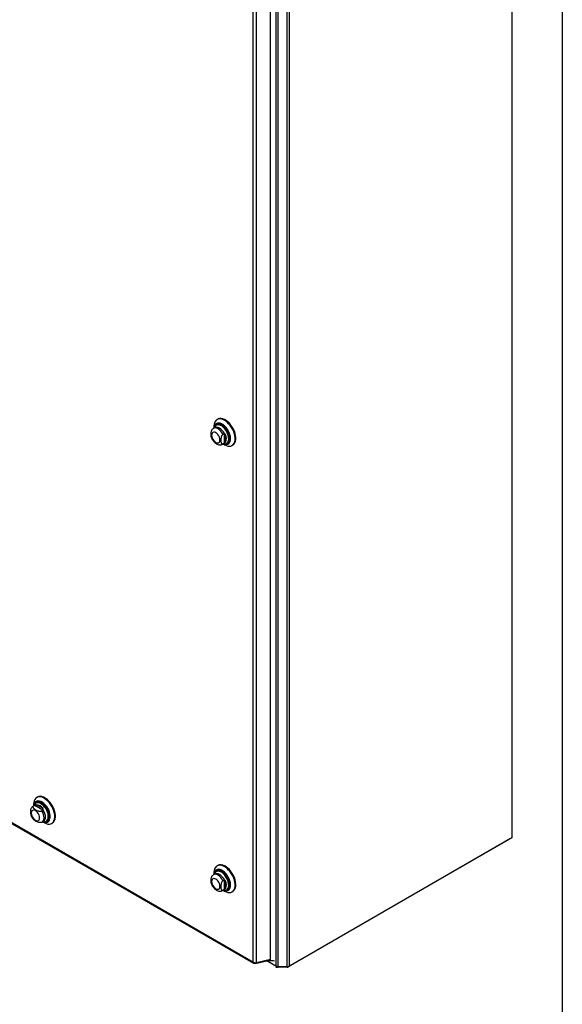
# Model space of a CAD drawing. Header units: inches. Extents: x 0.2 to 10.8, y 0.2 to 8.2.
# Tile 174 of 176: x 9.918 to 10.75, y 5.198 to 6.708. Entities that reach past the tile are written whole.
import ezdxf

# ---------------------------------------------------------------- set-up
doc = ezdxf.new("R2010")
doc.units = ezdxf.units.IN
doc.header["$MEASUREMENT"] = 0
doc.layers.add('TEXT', color=140, linetype='Continuous')

msp = doc.modelspace()

# ---------------------------------------------------------------- linework, layer by layer
at = {"color": 7, "linetype": 'Continuous', "lineweight": 25}
for p, q in [((10.6727115, 7.24798), (10.6727115, 5.4531223)), ((10.3113531, 5.2559753), (10.3113531, 6.8626894)), ((10.3145351, 5.2552144), (10.3145351, 6.8620343)), ((10.3280238, 5.2552144), (10.3280238, 6.8656979)), ((10.3312058, 6.8669407), (10.3312058, 5.2559753)), ((10.302525, 5.2665087), (10.302525, 6.852071)), ((10.2753346, 6.8387893), (10.2753346, 5.2630498)), ((10.2810977, 5.2615563), (10.2810977, 6.8397007)), ((10.2196455, 6.0863066), (10.2193942, 6.0861615)), ((10.2217112, 6.0950756), (10.2205512, 6.094406)), ((10.2172927, 6.0821071), (10.2152024, 6.0809004)), ((10.2157939, 6.0838912), (10.2157939, 6.0812419)), ((10.2314533, 6.0728131), (10.2297133, 6.0718086)), ((10.2314533, 6.0728131), (10.2314533, 6.0581399)), ((10.2337732, 6.0710649), (10.2337732, 6.0598881)), ((10.2291449, 6.0567488), (10.2312351, 6.0579555)), ((10.229146, 6.0567495), (10.2297133, 6.0571355)), ((10.2314533, 6.0581399), (10.2297133, 6.0571355)), ((10.2297363, 6.0570903), (10.2320306, 6.0557654)), ((10.2312411, 6.0579589), (10.2318577, 6.0583857)), ((10.235797, 6.0577478), (10.2360484, 6.0578929)), ((10.2435152, 6.0546269), (10.2446752, 6.0552965)), ((9.2558167, 5.8516049), (10.2753346, 5.2630498)), ((9.2561634, 5.8498826), (10.2768523, 5.2606515)), ((9.945149, 5.5155864), (9.943989, 5.5149168)), ((9.9407305, 5.5026178), (9.9386402, 5.5014112)), ((9.9392581, 5.5017096), (9.9386814, 5.5014347)), ((9.9392317, 5.504402), (9.9392317, 5.5017526)), ((9.9409981, 5.5027141), (9.9392581, 5.5017096)), ((9.9414132, 5.5029414), (9.9407974, 5.5026557)), ((9.9537047, 5.4953787), (9.9409981, 5.5027141)), ((9.9430833, 5.5068173), (9.942832, 5.5066722)), ((9.9533508, 5.4982617), (9.9436719, 5.5038492)), ((9.9537047, 5.4953787), (9.9519648, 5.4943742)), ((9.9525827, 5.4772596), (9.9546729, 5.4784662)), ((9.9531742, 5.477601), (9.9554684, 5.4762761)), ((9.9592348, 5.4782585), (9.9594862, 5.4784037)), ((9.9669531, 5.4751376), (9.968113, 5.4758072)), ((10.6705902, 5.4518973), (10.3290833, 5.2547496)), ((10.6727115, 5.4531223), (10.3312058, 5.2559753)), ((10.6705902, 5.4518973), (10.6705902, 5.4518977)), ((10.2217112, 5.410574), (10.2205512, 5.4099043)), ((10.2172927, 5.3976054), (10.2152024, 5.3963988)), ((10.2157939, 5.3993895), (10.2157939, 5.3967402)), ((10.2196455, 5.4018049), (10.2193942, 5.4016598)), ((10.2314533, 5.3883114), (10.2297133, 5.387307)), ((10.2314533, 5.3883114), (10.2314533, 5.3736382)), ((10.2337732, 5.3865632), (10.2337732, 5.3753864)), ((10.2291449, 5.3722471), (10.2312351, 5.3734538)), ((10.229146, 5.3722478), (10.2297133, 5.3726338)), ((10.2314533, 5.3736382), (10.2297133, 5.3726338)), ((10.2297363, 5.3725886), (10.2320306, 5.3712637)), ((10.2312411, 5.3734573), (10.2318577, 5.3738841)), ((10.235797, 5.3732461), (10.2360484, 5.3733913)), ((10.2435152, 5.3701252), (10.2446752, 5.3707948)), ((10.2790053, 5.260348), (10.2992025, 5.2650161)), ((10.2790053, 5.260348), (10.2791737, 5.261548)), ((10.302525, 5.2665087), (10.2810977, 5.2615563)), ((10.3134756, 5.2547496), (10.2966953, 5.2644366)), ((10.3113531, 5.2559753), (10.2966958, 5.2644367)), ((10.2987075, 5.2656264), (10.3001321, 5.264804)), ((10.2987319, 5.2652878), (10.3005261, 5.264252)), ((10.3001321, 5.264804), (10.2998554, 5.2658917)), ((10.3001321, 5.264804), (10.3001321, 5.2659557)), ((10.3006831, 5.2641969), (10.3006831, 5.266083)), ((10.3117043, 5.2537773), (10.3117043, 5.2557721)), ((10.3134756, 5.2552874), (10.3134756, 5.2547496)), ((10.3280238, 5.2552144), (10.3145351, 5.2552144)), ((10.3145351, 5.2552144), (10.3145351, 5.2544962)), ((10.3280238, 5.2552144), (10.3280238, 5.2544962)), ((10.3290833, 5.2552874), (10.3290833, 5.2547496)), ((10.3280238, 5.2544962), (10.3145351, 5.2544962))]:
    msp.add_line(p, q, dxfattribs=at)
at = {"color": 7, "linetype": 'Continuous', "lineweight": 25, "flags": 128}
for points in [[(10.2320332, 6.0557639), (10.2346382, 6.0545029), (10.2371757, 6.0537602), (10.23958, 6.0535552), (10.2417889, 6.053893), (10.2437451, 6.054765), (10.2453979, 6.0561485), (10.2467047, 6.0580077), (10.2476314, 6.0602945), (10.2481542, 6.0629496), (10.2482594, 6.0659044), (10.2479444, 6.0690821), (10.2472173, 6.0724006), (10.2460969, 6.0757739), (10.2446123, 6.0791147), (10.2428019, 6.0823363), (10.2407126, 6.0853554), (10.2383985, 6.0880938), (10.2359196, 6.0904806), (10.23334, 6.0924538), (10.2307265, 6.0939626), (10.2281469, 6.0949676), (10.225668, 6.095443), (10.2233539, 6.0953764), (10.2212646, 6.0947696), (10.2194542, 6.0936382), (10.2179696, 6.0920115), (10.2168492, 6.0899317), (10.2161221, 6.0874527), (10.2158071, 6.0846387), (10.2157939, 6.0838912)], [(10.2297899, 6.0571212), (10.2309118, 6.05665), (10.2331286, 6.0560767), (10.2352005, 6.0560328), (10.237061, 6.0565197), (10.2386502, 6.0575217), (10.2399171, 6.0590066), (10.2408209, 6.0609267), (10.2413327, 6.0632203), (10.2414358, 6.0658137), (10.2411271, 6.0686234), (10.2404165, 6.0715593), (10.2393268, 6.0745269), (10.2378929, 6.0774309), (10.2361611, 6.0801778), (10.2341869, 6.0826795), (10.2320339, 6.0848556), (10.2297712, 6.086636), (10.2274715, 6.0879636), (10.2252088, 6.0887956), (10.2230557, 6.0891055), (10.2210816, 6.0888831), (10.2193497, 6.0881356), (10.2179159, 6.0868871), (10.2168262, 6.0851777), (10.2161155, 6.0830623), (10.2158474, 6.0812728)], [(10.229905, 6.0571876), (10.2308145, 6.056814), (10.233003, 6.0562481), (10.2350484, 6.0562048), (10.2368851, 6.0566854), (10.238454, 6.0576746), (10.2397047, 6.0591406), (10.240597, 6.0610361), (10.2411022, 6.0633004), (10.241204, 6.0658606), (10.2408993, 6.0686344), (10.2401977, 6.0715327), (10.2391219, 6.0744624), (10.2377064, 6.0773292), (10.2359967, 6.080041), (10.2340478, 6.0825107), (10.2319223, 6.0846589), (10.2296885, 6.0864166), (10.2274182, 6.0877272), (10.2251845, 6.0885486), (10.223059, 6.0888545), (10.22111, 6.0886349), (10.2194004, 6.087897), (10.2179849, 6.0866645), (10.2169091, 6.084977), (10.2162075, 6.0828886), (10.2159626, 6.0813392)], [(10.2324306, 6.0569365), (10.2329531, 6.0568529), (10.2349651, 6.0568483), (10.2367587, 6.057377), (10.2382728, 6.0584209), (10.239456, 6.0599445), (10.2402679, 6.061896), (10.2406809, 6.0642088), (10.2406809, 6.0668042), (10.2402679, 6.0695938), (10.239456, 6.0724826), (10.2382728, 6.0753723), (10.2367587, 6.0781645), (10.2349651, 6.080764), (10.2329531, 6.0830823), (10.2307914, 6.0850406), (10.2285534, 6.086572), (10.2263154, 6.0876245), (10.2241536, 6.0881622), (10.2221417, 6.0881668), (10.2203481, 6.0876381), (10.2188339, 6.0865942), (10.2176507, 6.0850706), (10.2169425, 6.0834577)], [(10.2301135, 6.057308), (10.2313384, 6.0570757), (10.2332564, 6.0571103), (10.2349527, 6.0576715), (10.2363659, 6.0587389), (10.2374448, 6.0602741), (10.2381506, 6.0622216), (10.2384577, 6.0645108), (10.2383551, 6.0670592), (10.2378463, 6.0697746), (10.2369499, 6.0725588), (10.2356981, 6.0753113), (10.2341363, 6.0779325), (10.2323209, 6.0803278), (10.2303176, 6.0824105), (10.2281986, 6.0841053), (10.2260407, 6.0853511), (10.2239217, 6.0861027), (10.2219183, 6.0863331), (10.2201029, 6.0860338), (10.2185411, 6.0852158), (10.217613, 6.0843301)], [(10.2320586, 6.0570147), (10.2338668, 6.057066), (10.2356002, 6.0576395), (10.2370443, 6.0587303), (10.2381469, 6.0602991), (10.2388681, 6.0622892), (10.239182, 6.0646286), (10.239077, 6.0672328), (10.2385571, 6.0700076), (10.2376411, 6.0728528), (10.2363619, 6.0756656), (10.2347659, 6.0783442), (10.2329108, 6.0807919), (10.2308636, 6.0829202), (10.2286982, 6.0846522), (10.226493, 6.0859252), (10.2243276, 6.0866933), (10.2222804, 6.0869287), (10.2204252, 6.0866229), (10.2188293, 6.085787), (10.2178984, 6.0849028)], [(10.2360588, 6.0578989), (10.2373061, 6.0588815), (10.2384087, 6.0604503), (10.23913, 6.0624404), (10.2394438, 6.0647798), (10.2393389, 6.0673839), (10.238819, 6.0701588), (10.2379029, 6.073004), (10.2366237, 6.0758167), (10.2350278, 6.0784954), (10.2331726, 6.0809431), (10.2311254, 6.0830713), (10.22896, 6.0848033), (10.2267548, 6.0860763), (10.2245895, 6.0868444), (10.2225422, 6.0870799), (10.2206871, 6.0867741), (10.219656, 6.0863126)], [(10.2446752, 6.0552965), (10.244905, 6.0554346), (10.2465579, 6.0568181), (10.2478646, 6.0586773), (10.2487914, 6.0609641), (10.2493141, 6.0636193), (10.2494194, 6.066574), (10.2491043, 6.0697517), (10.2483772, 6.0730703), (10.2472569, 6.0764436), (10.2457723, 6.0797843), (10.2439619, 6.0830059), (10.2418726, 6.0860251), (10.2395585, 6.0887634), (10.2370795, 6.0911502), (10.2344999, 6.0931235), (10.2318865, 6.0946322), (10.2293069, 6.0956372), (10.2268279, 6.0961126), (10.2245138, 6.096046), (10.2224245, 6.0954392), (10.2217112, 6.0950756)], [(10.2186938, 6.0594486), (10.220345, 6.0587465), (10.2218837, 6.0585942), (10.2232049, 6.0590022), (10.2242188, 6.0599427), (10.2248561, 6.0613515), (10.2250735, 6.0631328), (10.2248561, 6.065165), (10.2242188, 6.0673097), (10.2232049, 6.0694208), (10.2218837, 6.0713543), (10.220345, 6.0729786), (10.2186938, 6.0741828), (10.2170426, 6.074885), (10.2155039, 6.0750373), (10.2141826, 6.0746293), (10.2131688, 6.0736888), (10.2125314, 6.0722799), (10.2123141, 6.0704987), (10.2125314, 6.0684664), (10.2131688, 6.0663217), (10.2141826, 6.0642106), (10.2155039, 6.0622771), (10.2170426, 6.0606529), (10.2186938, 6.0594486)], [(10.2297133, 6.0718086), (10.2281636, 6.0744102), (10.2263312, 6.0767483), (10.2243026, 6.0787125), (10.2221736, 6.0802101), (10.2200446, 6.0811705), (10.2180161, 6.0815485), (10.2161837, 6.081326), (10.2152, 6.080899)], [(10.2318577, 6.0729091), (10.230304, 6.0755433), (10.2284597, 6.0779122), (10.2264135, 6.0799019), (10.2242639, 6.0814168), (10.2221143, 6.0823838), (10.2200681, 6.0827566), (10.2182237, 6.0825171), (10.2172995, 6.082111)], [(9.9554684, 5.4762761), (9.9561249, 5.4759123), (9.9587193, 5.4747784), (9.9612296, 5.4741689), (9.9635907, 5.4740996), (9.9657415, 5.4745723), (9.9676264, 5.4755748), (9.9691964, 5.4770811), (9.9704109, 5.4790522), (9.9712385, 5.4814371), (9.9716577, 5.4841739), (9.9716577, 5.4871918), (9.9712385, 5.4904126), (9.9704109, 5.493753), (9.9691964, 5.4971263), (9.9676264, 5.5004453), (9.9657415, 5.503624), (9.9635907, 5.50658), (9.9612296, 5.5092368), (9.9587193, 5.5115256), (9.9561249, 5.5133871), (9.9535136, 5.514773), (9.950953, 5.5156476), (9.9485094, 5.5159881), (9.9462461, 5.5157857), (9.9442217, 5.5150457), (9.9424886, 5.5137872), (9.9410918, 5.5120429), (9.9400675, 5.5098578), (9.939442, 5.5072887), (9.9392317, 5.504402), (9.9392317, 5.504402)], [(9.968113, 5.4758072), (9.9687863, 5.4762444), (9.9703563, 5.4777507), (9.9715708, 5.4797218), (9.9723984, 5.4821067), (9.9728177, 5.4848435), (9.9728177, 5.4878614), (9.9723984, 5.4910822), (9.9715708, 5.4944226), (9.9703563, 5.497796), (9.9687863, 5.501115), (9.9669015, 5.5042936), (9.9647507, 5.5072496), (9.9623895, 5.5099064), (9.9598793, 5.5121952), (9.9572849, 5.5140567), (9.9546736, 5.5154427), (9.9521129, 5.5163172), (9.9496693, 5.5166577), (9.947406, 5.5164554), (9.9453816, 5.5157153), (9.945149, 5.5155864)], [(9.9532277, 5.4776319), (9.9549135, 5.4769685), (9.9571006, 5.4765265), (9.9591257, 5.4766159), (9.9609237, 5.4772336), (9.9624367, 5.47836), (9.9636162, 5.4799588), (9.9644243, 5.4819786), (9.9648349, 5.4843544), (9.9648349, 5.48701), (9.9644243, 5.48986), (9.9636162, 5.4928127), (9.9624367, 5.4957733), (9.9609237, 5.4986466), (9.9591257, 5.5013403), (9.9571006, 5.5037678), (9.9549135, 5.505851), (9.9526346, 5.507523), (9.9503373, 5.5087301), (9.9480952, 5.5094335), (9.9459806, 5.5096105), (9.9440614, 5.5092555), (9.9423992, 5.5083799), (9.9410475, 5.5070118), (9.9400497, 5.5051952), (9.9394379, 5.5029885), (9.9392852, 5.5017835)], [(9.9533428, 5.4776984), (9.9548091, 5.477135), (9.9569682, 5.4766987), (9.9589674, 5.4767869), (9.9607424, 5.4773968), (9.9622361, 5.4785088), (9.9634005, 5.4800871), (9.9641982, 5.482081), (9.9646036, 5.4844265), (9.9646036, 5.4870481), (9.9641982, 5.4898617), (9.9634005, 5.4927766), (9.9622361, 5.4956994), (9.9607424, 5.4985359), (9.9589674, 5.5011952), (9.9569682, 5.5035916), (9.9548091, 5.5056482), (9.9525593, 5.5072988), (9.9502913, 5.5084905), (9.948078, 5.5091848), (9.9459904, 5.5093596), (9.9440957, 5.5090092), (9.9424548, 5.5081447), (9.9411203, 5.5067942), (9.9401353, 5.5050008), (9.9395313, 5.5028223), (9.9394004, 5.50185)], [(9.9554914, 5.4775377), (9.9562329, 5.4775627), (9.9579907, 5.4779934), (9.9594799, 5.4789372), (9.9606466, 5.48036), (9.9614486, 5.4822104), (9.961857, 5.4844216), (9.961857, 5.4869135), (9.9614486, 5.4895961), (9.9606466, 5.4923726), (9.9594799, 5.4951424), (9.9579907, 5.4978056), (9.9562329, 5.5002658), (9.95427, 5.5024342), (9.9521728, 5.5042323), (9.9500173, 5.5055952), (9.9478813, 5.5064737), (9.9458421, 5.5068359), (9.9439732, 5.5066688), (9.9423424, 5.5059784), (9.9410084, 5.5047897), (9.9400196, 5.5031456), (9.9396089, 5.5019704)], [(9.956085, 5.4774914), (9.9568332, 5.4775171), (9.9586295, 5.4779572), (9.9601512, 5.4789217), (9.9613435, 5.4803757), (9.9621631, 5.4822666), (9.9625804, 5.4845262), (9.9625804, 5.4870727), (9.9621631, 5.4898141), (9.9613435, 5.4926513), (9.9601512, 5.4954818), (9.9586295, 5.4982033), (9.9568332, 5.5007174), (9.9548272, 5.5029333), (9.9526842, 5.5047708), (9.9504815, 5.5061635), (9.9482987, 5.5070612), (9.9462148, 5.5074314), (9.944305, 5.5072606), (9.9426384, 5.5065551), (9.9412753, 5.5053404), (9.9402648, 5.5036603), (9.940084, 5.5032076)], [(9.9554384, 5.4775389), (9.9574201, 5.4772943), (9.959331, 5.4775575), (9.9609919, 5.4783471), (9.9623464, 5.4796364), (9.9633482, 5.4813814), (9.9639633, 5.4835226), (9.9641707, 5.4859872), (9.9639633, 5.4886913), (9.9633482, 5.4915427), (9.9623464, 5.4944443), (9.9609919, 5.4972974), (9.959331, 5.5000048), (9.9574201, 5.5024743), (9.9553243, 5.5046217), (9.953115, 5.506374), (9.9508674, 5.5076715), (9.9486581, 5.50847), (9.9465623, 5.5087423), (9.9446514, 5.5084791), (9.9429904, 5.5076895), (9.941636, 5.5064002), (9.9406341, 5.5046553), (9.9403275, 5.5038014)], [(9.9594967, 5.4784097), (9.9604131, 5.4790729), (9.9616053, 5.4805269), (9.9624249, 5.4824178), (9.9628422, 5.4846773), (9.9628422, 5.4872238), (9.9624249, 5.4899652), (9.9616053, 5.4928025), (9.9604131, 5.495633), (9.9588913, 5.4983545), (9.957095, 5.5008686), (9.9550891, 5.5030844), (9.952946, 5.5049219), (9.9507433, 5.5063147), (9.9485605, 5.5072124), (9.9464766, 5.5075825), (9.9445668, 5.5074117), (9.9430938, 5.5068234)], [(9.9357519, 5.4910094), (9.9359692, 5.4889772), (9.9366066, 5.4868325), (9.9376204, 5.4847214), (9.9389417, 5.4827879), (9.9404804, 5.4811636), (9.9421316, 5.4799594), (9.9437828, 5.4792572), (9.9453215, 5.4791049), (9.9466428, 5.4795129), (9.9476566, 5.4804534), (9.948294, 5.4818623), (9.9485113, 5.4836435), (9.948294, 5.4856758), (9.9476566, 5.4878205), (9.9466428, 5.4899316), (9.9453215, 5.4918651), (9.9437828, 5.4934893), (9.9421316, 5.4946936), (9.9404804, 5.4953958), (9.9389417, 5.495548), (9.9376204, 5.49514), (9.9366066, 5.4941996), (9.9359692, 5.4927907), (9.9357519, 5.4910094)], [(9.952575, 5.4772551), (9.9534429, 5.4778974), (9.9545516, 5.4793733), (9.9552384, 5.4813193), (9.955471, 5.4836435), (9.9552384, 5.4862363), (9.9545516, 5.4889753), (9.9534429, 5.4917313), (9.9519648, 5.4943742)], [(9.9546159, 5.4784338), (9.9554945, 5.4790684), (9.9566239, 5.4805462), (9.9573241, 5.4825048), (9.9575613, 5.4848502), (9.9573241, 5.4874694), (9.9566239, 5.4902365), (9.9554945, 5.4930182), (9.9539902, 5.4956809)], [(9.9535514, 5.4778188), (9.95427, 5.4776607), (9.9554914, 5.4775377)], [(10.2320332, 5.3712622), (10.2346382, 5.3700012), (10.2371757, 5.3692586), (10.23958, 5.3690535), (10.2417889, 5.3693913), (10.2437451, 5.3702633), (10.2453979, 5.3716468), (10.2467047, 5.373506), (10.2476314, 5.3757928), (10.2481542, 5.378448), (10.2482594, 5.3814027), (10.2479444, 5.3845805), (10.2472173, 5.387899), (10.2460969, 5.3912723), (10.2446123, 5.394613), (10.2428019, 5.3978347), (10.2407126, 5.4008538), (10.2383985, 5.4035922), (10.2359196, 5.4059789), (10.23334, 5.4079522), (10.2307265, 5.4094609), (10.2281469, 5.410466), (10.225668, 5.4109414), (10.2233539, 5.4108748), (10.2212646, 5.4102679), (10.2194542, 5.4091365), (10.2179696, 5.4075098), (10.2168492, 5.4054301), (10.2161221, 5.4029511), (10.2158071, 5.400137), (10.2157939, 5.3993895)], [(10.2446752, 5.3707948), (10.244905, 5.3709329), (10.2465579, 5.3723164), (10.2478646, 5.3741757), (10.2487914, 5.3764625), (10.2493141, 5.3791176), (10.2494194, 5.3820723), (10.2491043, 5.3852501), (10.2483772, 5.3885686), (10.2472569, 5.3919419), (10.2457723, 5.3952826), (10.2439619, 5.3985043), (10.2418726, 5.4015234), (10.2395585, 5.4042618), (10.2370795, 5.4066485), (10.2344999, 5.4086218), (10.2318865, 5.4101305), (10.2293069, 5.4111356), (10.2268279, 5.411611), (10.2245138, 5.4115444), (10.2224245, 5.4109375), (10.2217112, 5.410574)], [(10.2186938, 5.374947), (10.220345, 5.3742448), (10.2218837, 5.3740925), (10.2232049, 5.3745005), (10.2242188, 5.375441), (10.2248561, 5.3768499), (10.2250735, 5.3786311), (10.2248561, 5.3806634), (10.2242188, 5.3828081), (10.2232049, 5.3849192), (10.2218837, 5.3868527), (10.220345, 5.3884769), (10.2186938, 5.3896812), (10.2170426, 5.3903833), (10.2155039, 5.3905356), (10.2141826, 5.3901276), (10.2131688, 5.3891871), (10.2125314, 5.3877783), (10.2123141, 5.385997), (10.2125314, 5.3839648), (10.2131688, 5.3818201), (10.2141826, 5.379709), (10.2155039, 5.3777755), (10.2170426, 5.3761512), (10.2186938, 5.374947)], [(10.2297133, 5.387307), (10.2281636, 5.3899086), (10.2263312, 5.3922466), (10.2243026, 5.3942108), (10.2221736, 5.3957084), (10.2200446, 5.3966689), (10.2180161, 5.3970468), (10.2161837, 5.3968244), (10.2152, 5.3963973)], [(10.2297899, 5.3726195), (10.2309118, 5.3721483), (10.2331286, 5.371575), (10.2352005, 5.3715312), (10.237061, 5.372018), (10.2386502, 5.37302), (10.2399171, 5.374505), (10.2408209, 5.3764251), (10.2413327, 5.3787187), (10.2414358, 5.381312), (10.2411271, 5.3841218), (10.2404165, 5.3870576), (10.2393268, 5.3900252), (10.2378929, 5.3929292), (10.2361611, 5.3956762), (10.2341869, 5.3981779), (10.2320339, 5.4003539), (10.2297712, 5.4021343), (10.2274715, 5.4034619), (10.2252088, 5.404294), (10.2230557, 5.4046038), (10.2210816, 5.4043814), (10.2193497, 5.403634), (10.2179159, 5.4023855), (10.2168262, 5.4006761), (10.2161155, 5.3985607), (10.2158474, 5.3967711)], [(10.229905, 5.372686), (10.2308145, 5.3723124), (10.233003, 5.3717464), (10.2350484, 5.3717031), (10.2368851, 5.3721838), (10.238454, 5.373173), (10.2397047, 5.3746389), (10.240597, 5.3765345), (10.2411022, 5.3787987), (10.241204, 5.3813589), (10.2408993, 5.3841327), (10.2401977, 5.387031), (10.2391219, 5.3899607), (10.2377064, 5.3928275), (10.2359967, 5.3955394), (10.2340478, 5.3980091), (10.2319223, 5.4001573), (10.2296885, 5.4019149), (10.2274182, 5.4032255), (10.2251845, 5.404047), (10.223059, 5.4043528), (10.22111, 5.4041333), (10.2194004, 5.4033954), (10.2179849, 5.4021628), (10.2169091, 5.4004753), (10.2162075, 5.398387), (10.2159626, 5.3968376)], [(10.2324306, 5.3724349), (10.2329531, 5.3723513), (10.2349651, 5.3723467), (10.2367587, 5.3728753), (10.2382728, 5.3739193), (10.239456, 5.3754429), (10.2402679, 5.3773943), (10.2406809, 5.3797071), (10.2406809, 5.3823025), (10.2402679, 5.3850921), (10.239456, 5.387981), (10.2382728, 5.3908707), (10.2367587, 5.3936628), (10.2349651, 5.3962623), (10.2329531, 5.3985807), (10.2307914, 5.4005389), (10.2285534, 5.4020703), (10.2263154, 5.4031228), (10.2241536, 5.4036605), (10.2221417, 5.4036651), (10.2203481, 5.4031364), (10.2188339, 5.4020925), (10.2176507, 5.4005689), (10.2169425, 5.398956)], [(10.2318577, 5.3884075), (10.230304, 5.3910416), (10.2284597, 5.3934105), (10.2264135, 5.3954003), (10.2242639, 5.3969151), (10.2221143, 5.3978822), (10.2200681, 5.3982549), (10.2182237, 5.3980154), (10.2172995, 5.3976094)], [(10.2301135, 5.3728063), (10.2313384, 5.372574), (10.2332564, 5.3726086), (10.2349527, 5.3731698), (10.2363659, 5.3742373), (10.2374448, 5.3757725), (10.2381506, 5.3777199), (10.2384577, 5.3800092), (10.2383551, 5.3825575), (10.2378463, 5.3852729), (10.2369499, 5.3880572), (10.2356981, 5.3908097), (10.2341363, 5.3934309), (10.2323209, 5.3958261), (10.2303176, 5.3979088), (10.2281986, 5.3996036), (10.2260407, 5.4008494), (10.2239217, 5.4016011), (10.2219183, 5.4018314), (10.2201029, 5.4015322), (10.2185411, 5.4007142), (10.217613, 5.3998284)], [(10.2321425, 5.3725054), (10.2338668, 5.3725644), (10.2356002, 5.3731378), (10.2370443, 5.3742287), (10.2381469, 5.3757975), (10.2388681, 5.3777875), (10.239182, 5.3801269), (10.239077, 5.3827311), (10.2385571, 5.385506), (10.2376411, 5.3883512), (10.2363619, 5.3911639), (10.2347659, 5.3938426), (10.2329108, 5.3962902), (10.2308636, 5.3984185), (10.2286982, 5.4001505), (10.226493, 5.4014235), (10.2243276, 5.4021916), (10.2222804, 5.4024271), (10.2204252, 5.4021213), (10.2188293, 5.4012853), (10.2178984, 5.4004012)], [(10.2360588, 5.3733973), (10.2373061, 5.3743798), (10.2384087, 5.3759486), (10.23913, 5.3779387), (10.2394438, 5.3802781), (10.2393389, 5.3828823), (10.238819, 5.3856571), (10.2379029, 5.3885023), (10.2366237, 5.3913151), (10.2350278, 5.3939937), (10.2331726, 5.3964414), (10.2311254, 5.3985697), (10.22896, 5.4003016), (10.2267548, 5.4015747), (10.2245895, 5.4023428), (10.2225422, 5.4025782), (10.2206871, 5.4022724), (10.219656, 5.401811)]]:
    msp.add_lwpolyline(points, dxfattribs=at)
at = {"color": 7, "linetype": 'Continuous', "lineweight": 25}
for centre, radius, start, end in [((10.2234597, 6.0795958), 0.0075231, 141.001653, 165.6557835), ((10.2221723, 6.0654765), 0.0128768, 334.2788834, 25.7211166), ((9.9427129, 5.4910112), 0.0128738, 34.2774944, 85.7278821), ((10.2234597, 5.3950941), 0.0075231, 141.001653, 165.6557835), ((10.2221723, 5.3809748), 0.0128768, 334.2788834, 25.7211166), ((10.3144054, 5.2617062), 0.0064931, 241.9597609, 271.1440967), ((10.3144919, 5.2566578), 0.002162, 241.9597609, 271.1440967), ((10.3281535, 5.2617062), 0.0064931, 268.8559033, 298.0402391), ((10.328067, 5.2566578), 0.002162, 268.8559033, 298.0402391)]:
    msp.add_arc(centre, radius, start, end, dxfattribs=at)
msp.add_ellipse((10.3005261, 5.2647332), major_axis=(-0.0002946, 0.0005103), ratio=0.577334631, start_param=1.116970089, end_param=2.742608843, dxfattribs=at)
for points, knots in [([(10.2201321, 6.0874676), (10.2197349, 6.0872013), (10.2188075, 6.0865796), (10.2177159, 6.0851788), (10.2172036, 6.0839657), (10.2169539, 6.0833743)], [0, 0, 0, 0, 0.277484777, 0.647772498, 1, 1, 1, 1]), ([(10.2118604, 6.0672615), (10.211803, 6.0673809), (10.2114427, 6.0681314), (10.2113706, 6.0700813), (10.2113361, 6.0725026), (10.2115631, 6.0748828), (10.212032, 6.0768818), (10.2128012, 6.0785643), (10.2135243, 6.0796542), (10.2140392, 6.0800402), (10.2141896, 6.080153)], [0, 0, 0, 0, 0.0384578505, 0.2415530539, 0.4501566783, 0.6070548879, 0.7649038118, 0.8618287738, 0.9596347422, 1, 1, 1, 1]), ([(10.2152251, 6.0808504), (10.2150525, 6.0807764), (10.2146636, 6.0806096), (10.2143656, 6.0803084), (10.2141998, 6.0801409)], [0, 0, 0, 0, 0.443995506, 1, 1, 1, 1]), ([(10.2297133, 6.0718086), (10.2295454, 6.0717117), (10.229381, 6.0715952), (10.2290588, 6.071326), (10.2288991, 6.0711712), (10.2285965, 6.0708366), (10.2284536, 6.0706577), (10.2281828, 6.0702791), (10.2280548, 6.0700787), (10.2277036, 6.0694709), (10.2275059, 6.0690457), (10.2271753, 6.0681899), (10.2270441, 6.0677655), (10.2268289, 6.0669215), (10.226745, 6.0664997), (10.226614, 6.0656781), (10.2265663, 6.0652762), (10.2264587, 6.0640883), (10.2264321, 6.0633189), (10.2264329, 6.0618072), (10.2264606, 6.0610617), (10.2266084, 6.059638), (10.2267302, 6.0589544), (10.2270551, 6.0580726), (10.2271885, 6.0578003), (10.2275207, 6.0573336), (10.2277173, 6.0571413), (10.2281891, 6.0568769), (10.2284538, 6.0568095), (10.2289064, 6.0568339), (10.2290641, 6.0568637), (10.2293834, 6.0569663), (10.2295465, 6.0570391), (10.2297133, 6.0571355)], [0, 0, 0, 0, 0.03125, 0.03125, 0.0625, 0.0625, 0.09375, 0.09375, 0.125, 0.125, 0.1875, 0.1875, 0.25, 0.25, 0.3125, 0.3125, 0.375, 0.375, 0.5, 0.5, 0.625, 0.625, 0.75, 0.75, 0.8125, 0.8125, 0.875, 0.875, 0.9375, 0.9375, 0.96875, 0.96875, 1, 1, 1, 1]), ([(10.2337732, 6.0710649), (10.2336876, 6.0712918), (10.2335876, 6.071511), (10.2333485, 6.0719265), (10.2332074, 6.0721254), (10.2328805, 6.0724731), (10.2326921, 6.0726236), (10.2322866, 6.0728375), (10.2320674, 6.0729016), (10.2318577, 6.0729091)], [0, 0, 0, 0, 0.25, 0.25, 0.5, 0.5, 0.75, 0.75, 1, 1, 1, 1]), ([(10.2118441, 6.0672568), (10.2119219, 6.0669962), (10.2122491, 6.0658991), (10.2131985, 6.0640283), (10.2146467, 6.0617438), (10.2164053, 6.0597022), (10.2181218, 6.0581872), (10.2192778, 6.0574668), (10.2197132, 6.0571955)], [0, 0, 0, 0, 0.062611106, 0.263506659, 0.464694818, 0.667844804, 0.874912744, 1, 1, 1, 1]), ([(10.2197132, 6.0571955), (10.2201447, 6.0569649), (10.2212343, 6.0563825), (10.2230478, 6.055811), (10.2251085, 6.0555836), (10.227062, 6.0558602), (10.2284388, 6.0562775), (10.2290433, 6.056717), (10.2291284, 6.0567789)], [0, 0, 0, 0, 0.144621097, 0.365225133, 0.573040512, 0.772395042, 0.967976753, 1, 1, 1, 1]), ([(10.2337732, 6.0598881), (10.2336876, 6.0597599), (10.2335876, 6.0596349), (10.2333485, 6.059388), (10.2332074, 6.0592645), (10.2328805, 6.0590195), (10.2326921, 6.0588964), (10.2322866, 6.0586471), (10.2320674, 6.0585189), (10.2318577, 6.0583857)], [0, 0, 0, 0, 0.25, 0.25, 0.5, 0.5, 0.75, 0.75, 1, 1, 1, 1]), ([(10.2321151, 6.0570796), (10.2326395, 6.0569873), (10.2338227, 6.0567792), (10.2355999, 6.0569666), (10.2367319, 6.0574573), (10.23729, 6.0576992)], [0, 0, 0, 0, 0.287493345, 0.648766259, 1, 1, 1, 1]), ([(9.9387402, 5.5013971), (9.9385308, 5.5012989), (9.9377134, 5.5009157), (9.9365808, 5.4997953), (9.9354349, 5.4981713), (9.9346872, 5.4962832), (9.9343517, 5.4945397), (9.9343213, 5.4934191), (9.9343105, 5.4930183)], [0, 0, 0, 0, 0.0697445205, 0.2722525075, 0.4703286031, 0.6715162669, 0.8825348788, 1, 1, 1, 1]), ([(9.9392581, 5.5017096), (9.9390902, 5.5016127), (9.9389445, 5.501507), (9.9386943, 5.5012794), (9.9385889, 5.5011559), (9.9384247, 5.5009013), (9.9383653, 5.5007706), (9.938287, 5.5005031), (9.9382685, 5.500366), (9.9382681, 5.4999607), (9.9383398, 5.4996911), (9.9385851, 5.4991678), (9.9387558, 5.4989178), (9.939164, 5.4984337), (9.9394033, 5.4981986), (9.9399184, 5.4977501), (9.9401949, 5.4975354), (9.9410622, 5.4969105), (9.9416885, 5.4965182), (9.9429987, 5.4957627), (9.9436858, 5.495398), (9.9451405, 5.494729), (9.9459151, 5.4944224), (9.9471661, 5.4940753), (9.9476019, 5.4939777), (9.9485044, 5.4938403), (9.9489657, 5.4938009), (9.9499025, 5.4938049), (9.9503578, 5.4938477), (9.9510156, 5.4939905), (9.9512263, 5.4940509), (9.9516164, 5.4941944), (9.9517979, 5.4942779), (9.9519648, 5.4943742)], [0, 0, 0, 0, 0.03125, 0.03125, 0.0625, 0.0625, 0.09375, 0.09375, 0.125, 0.125, 0.1875, 0.1875, 0.25, 0.25, 0.3125, 0.3125, 0.375, 0.375, 0.5, 0.5, 0.625, 0.625, 0.75, 0.75, 0.8125, 0.8125, 0.875, 0.875, 0.9375, 0.9375, 0.96875, 0.96875, 1, 1, 1, 1]), ([(9.9438653, 5.50814), (9.9436201, 5.508016), (9.9428044, 5.5076037), (9.9417385, 5.5065055), (9.9411227, 5.5054111), (9.9408314, 5.5048935)], [0, 0, 0, 0, 0.184707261, 0.61438937, 1, 1, 1, 1]), ([(9.9414132, 5.5029414), (9.9416332, 5.5030563), (9.9418516, 5.5031808), (9.9422715, 5.503408), (9.9424724, 5.5035098), (9.9428463, 5.5036698), (9.9430229, 5.5037304), (9.9433592, 5.5038149), (9.943518, 5.5038392), (9.9436719, 5.5038492)], [0, 0, 0, 0, 0.25, 0.25, 0.5, 0.5, 0.75, 0.75, 1, 1, 1, 1]), ([(9.9539902, 5.4956809), (9.9540884, 5.4958661), (9.9541422, 5.4960856), (9.9541603, 5.4965448), (9.9541241, 5.4967834), (9.9539875, 5.4972381), (9.953887, 5.4974586), (9.9536451, 5.497877), (9.9535047, 5.498074), (9.9533508, 5.4982617)], [0, 0, 0, 0, 0.25, 0.25, 0.5, 0.5, 0.75, 0.75, 1, 1, 1, 1]), ([(9.9343105, 5.4930183), (9.9343258, 5.4925363), (9.9343673, 5.4912303), (9.9347888, 5.4890521), (9.9356397, 5.4865394), (9.9368635, 5.4841369), (9.9380385, 5.4823071), (9.9388722, 5.4814127), (9.9391082, 5.4811595)], [0, 0, 0, 0, 0.11742855, 0.318205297, 0.519054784, 0.719548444, 0.920610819, 1, 1, 1, 1]), ([(9.9514388, 5.4767539), (9.9512903, 5.476689), (9.950824, 5.4764854), (9.9496904, 5.4763597), (9.9479496, 5.4764394), (9.9457142, 5.4770327), (9.9433684, 5.4781091), (9.9412854, 5.4793531), (9.9397576, 5.4803613), (9.9392743, 5.4809893), (9.9391288, 5.4811784)], [0, 0, 0, 0, 0.035030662, 0.109963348, 0.210585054, 0.363124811, 0.566435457, 0.775260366, 0.932325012, 1, 1, 1, 1]), ([(9.9514307, 5.4767747), (9.951754, 5.4768651), (9.9521591, 5.4769784), (9.9524911, 5.4772276), (9.9525581, 5.477278)], [0, 0, 0, 0, 0.798148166, 1, 1, 1, 1]), ([(9.9559911, 5.4774673), (9.9559995, 5.4774652), (9.9567564, 5.4772759), (9.9581948, 5.4773949), (9.9599128, 5.4777122), (9.960755, 5.47825), (9.9610226, 5.4784209)], [0, 0, 0, 0, 0.004606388, 0.417710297, 0.814951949, 1, 1, 1, 1]), ([(10.2118604, 5.3827598), (10.211803, 5.3828793), (10.2114427, 5.3836297), (10.2113706, 5.3855797), (10.2113361, 5.3880009), (10.2115631, 5.3903811), (10.212032, 5.3923801), (10.2128012, 5.3940627), (10.2135243, 5.3951525), (10.2140392, 5.3955386), (10.2141896, 5.3956514)], [0, 0, 0, 0, 0.038457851, 0.241553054, 0.450156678, 0.607054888, 0.764903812, 0.861828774, 0.959634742, 1, 1, 1, 1]), ([(10.2152251, 5.3963488), (10.2150525, 5.3962747), (10.2146636, 5.3961079), (10.2143656, 5.3958067), (10.2141998, 5.3956392)], [0, 0, 0, 0, 0.4439955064, 1, 1, 1, 1]), ([(10.2200907, 5.4029353), (10.219708, 5.4026783), (10.2187956, 5.4020653), (10.2177162, 5.4006768), (10.2172037, 5.3994639), (10.2169539, 5.3988727)], [0, 0, 0, 0, 0.270203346, 0.644222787, 1, 1, 1, 1]), ([(10.2118441, 5.3827552), (10.2119219, 5.3824945), (10.2122491, 5.3813975), (10.2131985, 5.3795267), (10.2146467, 5.3772422), (10.2164053, 5.3752006), (10.2181218, 5.3736855), (10.2192778, 5.3729651), (10.2197132, 5.3726938)], [0, 0, 0, 0, 0.062611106, 0.263506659, 0.464694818, 0.667844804, 0.874912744, 1, 1, 1, 1]), ([(10.2297133, 5.387307), (10.2295454, 5.38721), (10.229381, 5.3870935), (10.2290588, 5.3868243), (10.2288991, 5.3866695), (10.2285965, 5.386335), (10.2284536, 5.386156), (10.2281828, 5.3857774), (10.2280548, 5.3855771), (10.2277036, 5.3849692), (10.2275059, 5.384544), (10.2271753, 5.3836882), (10.2270441, 5.3832638), (10.2268289, 5.3824198), (10.226745, 5.381998), (10.226614, 5.3811764), (10.2265663, 5.3807745), (10.2264587, 5.3795866), (10.2264321, 5.3788172), (10.2264329, 5.3773056), (10.2264606, 5.37656), (10.2266084, 5.3751364), (10.2267302, 5.3744528), (10.2270551, 5.3735709), (10.2271885, 5.3732987), (10.2275207, 5.3728319), (10.2277173, 5.3726397), (10.2281891, 5.3723752), (10.2284538, 5.3723079), (10.2289064, 5.3723323), (10.2290641, 5.372362), (10.2293834, 5.3724647), (10.2295465, 5.3725375), (10.2297133, 5.3726338)], [0, 0, 0, 0, 0.03125, 0.03125, 0.0625, 0.0625, 0.09375, 0.09375, 0.125, 0.125, 0.1875, 0.1875, 0.25, 0.25, 0.3125, 0.3125, 0.375, 0.375, 0.5, 0.5, 0.625, 0.625, 0.75, 0.75, 0.8125, 0.8125, 0.875, 0.875, 0.9375, 0.9375, 0.96875, 0.96875, 1, 1, 1, 1]), ([(10.2337732, 5.3865632), (10.2336876, 5.3867902), (10.2335876, 5.3870093), (10.2333485, 5.3874248), (10.2332074, 5.3876237), (10.2328805, 5.3879714), (10.2326921, 5.3881219), (10.2322866, 5.3883358), (10.2320674, 5.3884), (10.2318577, 5.3884075)], [0, 0, 0, 0, 0.25, 0.25, 0.5, 0.5, 0.75, 0.75, 1, 1, 1, 1]), ([(10.2197132, 5.3726938), (10.2201447, 5.3724632), (10.2212343, 5.3718808), (10.2230478, 5.3713093), (10.2251085, 5.3710819), (10.227062, 5.3713585), (10.2284388, 5.3717758), (10.2290433, 5.3722154), (10.2291284, 5.3722772)], [0, 0, 0, 0, 0.144621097, 0.365225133, 0.573040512, 0.772395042, 0.967976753, 1, 1, 1, 1]), ([(10.2337732, 5.3753864), (10.2336876, 5.3752582), (10.2335876, 5.3751333), (10.2333485, 5.3748863), (10.2332074, 5.3747629), (10.2328805, 5.3745178), (10.2326921, 5.3743948), (10.2322866, 5.3741454), (10.2320674, 5.3740172), (10.2318577, 5.3738841)], [0, 0, 0, 0, 0.25, 0.25, 0.5, 0.5, 0.75, 0.75, 1, 1, 1, 1]), ([(10.2321562, 5.3725724), (10.2326668, 5.3724828), (10.2338362, 5.3722777), (10.2356006, 5.3724654), (10.2367333, 5.3729562), (10.2372921, 5.3731983)], [0, 0, 0, 0, 0.281956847, 0.64581464, 1, 1, 1, 1]), ([(10.2753346, 5.2630498), (10.2757049, 5.2627358), (10.2761403, 5.2624596), (10.2770894, 5.2620038), (10.2776028, 5.2618241), (10.278646, 5.261571), (10.2791755, 5.2614976), (10.280187, 5.2614536), (10.2806688, 5.2614831), (10.2810977, 5.2615563)], [0, 0, 0, 0, 0.25, 0.25, 0.5, 0.5, 0.75, 0.75, 1, 1, 1, 1]), ([(10.2790053, 5.260348), (10.2785539, 5.2602618), (10.278114, 5.2602565), (10.2772991, 5.260414), (10.2769244, 5.2605769), (10.2762749, 5.2610573), (10.2760002, 5.2613748), (10.2755734, 5.2621323), (10.2754214, 5.2625722), (10.2753346, 5.2630498)], [0, 0, 0, 0, 0.25, 0.25, 0.5, 0.5, 0.75, 0.75, 1, 1, 1, 1]), ([(10.3088195, 5.2637094), (10.3087654, 5.2637302), (10.3076469, 5.2641607), (10.3056875, 5.2647096), (10.3037733, 5.2646557), (10.3028109, 5.2643986), (10.3020072, 5.2643131), (10.3012431, 5.264246), (10.3006831, 5.2641969)], [0, 0, 0, 0, 0.019872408, 0.411212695, 0.702569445, 0.712636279, 0.789430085, 1, 1, 1, 1])]:
    msp.add_open_spline(points, degree=3, knots=knots, dxfattribs=at)
for points in [[(10.2318577, 6.0729091), (10.2317139, 6.0729143), (10.2315754, 6.0728836), (10.2314533, 6.0728131)], [(10.2318577, 6.0583857), (10.2317139, 6.0582944), (10.2315754, 6.0582104), (10.2314533, 6.0581399)], [(9.9409981, 5.5027141), (9.9411203, 5.5027846), (9.941262, 5.5028624), (9.9414132, 5.5029414)], [(9.9537047, 5.4953787), (9.9538269, 5.4954492), (9.9539227, 5.4955536), (9.9539902, 5.4956809)], [(10.2318577, 5.3884075), (10.2317139, 5.3884127), (10.2315754, 5.3883819), (10.2314533, 5.3883114)], [(10.2318577, 5.3738841), (10.2317139, 5.3737927), (10.2315754, 5.3737087), (10.2314533, 5.3736382)]]:
    msp.add_open_spline(points, degree=3, dxfattribs=at)
at = {"layer": 'TEXT'}
msp.add_line((10.75, 8.25), (10.75, 0.25), dxfattribs=at)

doc.saveas('drawing.dxf')
